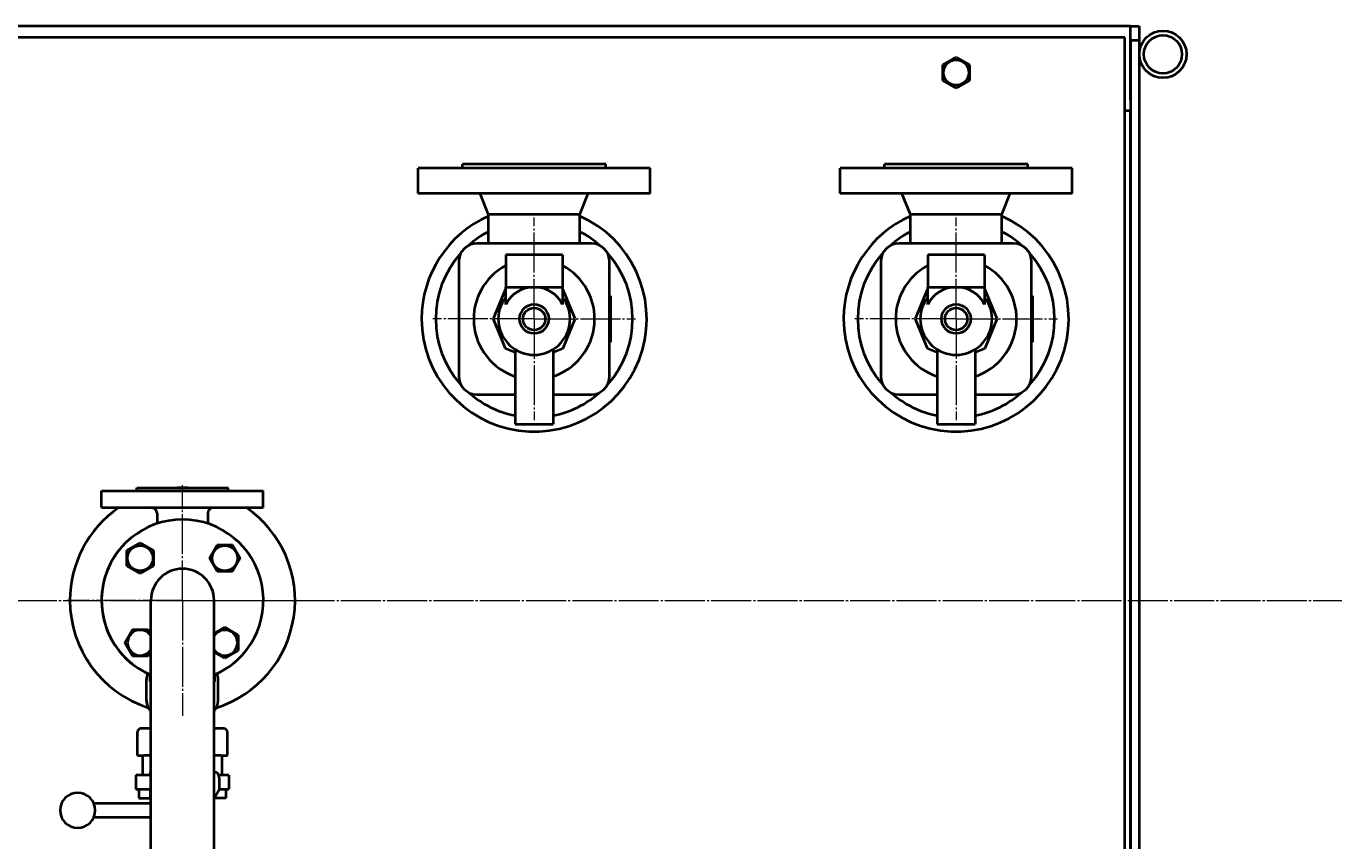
# Model space of a CAD drawing. Header units: millimetres. Extents: x -4428 to 4131, y -3615 to 4038.
# Tile 40 of 172: x -1476 to -547, y -1763 to -1185. Entities that reach past the tile are written whole.
import ezdxf

# ---------------------------------------------------------------- set-up
doc = ezdxf.new("R2010")
doc.units = ezdxf.units.MM
for name, pattern in [('K5LT_AXLED', [32.912189, 28.412189, -1.5, 1.5, -1.5]), ('K5LT_BASIC', [0]), ('K5LT_THIN', [0])]:
    doc.linetypes.add(name, pattern=pattern)
doc.layers.add('Системный слой', color=7, linetype='Continuous')
doc.styles.add('KDIMTEXTSTYLE', font='GOST_AU.SHX', dxfattribs={"width": 0.96, "oblique": 15, "height": 5})
doc.dimstyles.new('KDIMSTYLE (1.00)', dxfattribs={"dimtxt": 5, "dimasz": 1, "dimexe": 2, "dimexo": 0, "dimgap": 1, "dimtad": 1, "dimtxsty": 'KDIMTEXTSTYLE', "dimsah": 1, "dimcen": 0, "dimdle": 1, "dimadec": 0, "dimazin": 0, "dimtfac": 0.667, "dimtmove": 0, "dimatfit": 3, "dimfxl": 1, "dimtvp": 1, "dimtolj": 1, "dimtzin": 0, "dimarcsym": 0})

# ---------------------------------------------------------------- blocks, each defined once
blk = doc.blocks.new('KDIMARROW_01')
at = {"layer": 'Системный слой'}
blk.add_hatch(color=0, dxfattribs=at).paths.add_polyline_path([(-5, -0.66), (0, 0), (-5, 0.66), (-4.5, 0)])
at = {"layer": 'Системный слой', "color": 0, "linetype": 'K5LT_THIN', "lineweight": 20}
for p, q in [((-4.5, 0), (-5, 0.66)), ((-5, 0.66), (0, 0)), ((0, 0), (-5, -0.66)), ((-5, -0.66), (-4.5, 0)), ((0, 0), (-1, 0))]:
    blk.add_line(p, q, dxfattribs=at)
blk = doc.blocks.new('U16')
at = {"layer": 'Системный слой', "color": 30, "linetype": 'K5LT_AXLED', "lineweight": 20, "true_color": 0xff8000}
for q in [(-1115.34, -1320.59), (-1187.34, -1392.59), (-1043.34, -1392.59), (-1115.34, -1464.59)]:
    blk.add_line((-1115.34, -1392.59), q, dxfattribs=at)
blk = doc.blocks.new('U17')
at = {"layer": 'Системный слой', "color": 30, "linetype": 'K5LT_AXLED', "lineweight": 20, "true_color": 0xff8000}
for q in [(-815.34, -1320.59), (-887.34, -1392.59), (-743.34, -1392.59), (-815.34, -1464.59)]:
    blk.add_line((-815.34, -1392.59), q, dxfattribs=at)
blk = doc.blocks.new('U20')
at = {"layer": 'Системный слой', "color": 30, "linetype": 'K5LT_AXLED', "lineweight": 20, "true_color": 0xff8000}
for q in [(-1365.34, -1510.59), (-1447.34, -1592.59), (-1283.34, -1592.59), (-1365.34, -1674.59)]:
    blk.add_line((-1365.34, -1592.59), q, dxfattribs=at)
blk = doc.blocks.new('U15')
at = {"layer": 'Системный слой', "color": 150, "linetype": 'K5LT_BASIC', "lineweight": 40, "true_color": 0x0080ff}
for p, q in [((-691.34, -1184.59), (-2211.34, -1184.59)), ((-691.34, -1184.59), (-685.34, -1184.59)), ((-691.34, -1192.09), (-691.34, -1184.59)), ((-685.34, -1184.59), (-685.34, -1194.59)), ((-695.34, -1192.59), (-3435.34, -1192.59)), ((-695.34, -1992.59), (-695.34, -1192.59)), ((-691.34, -1237.09), (-691.34, -1192.09)), ((-691.34, -1194.59), (-691.34, -1990.59)), ((-691.34, -1194.59), (-685.34, -1194.59)), ((-685.34, -1194.59), (-685.34, -1990.59)), ((-824.84, -1212.11), (-815.34, -1206.62)), ((-815.34, -1206.62), (-805.84, -1212.11)), ((-824.84, -1223.08), (-824.84, -1212.11)), ((-805.84, -1212.11), (-805.84, -1223.08)), ((-815.34, -1228.56), (-824.84, -1223.08)), ((-805.84, -1223.08), (-815.34, -1228.56)), ((-695.34, -1244.59), (-691.34, -1244.59)), ((-691.34, -1940.59), (-691.34, -1244.59)), ((-1115.34, -1282.59), (-1166.19, -1282.59)), ((-1166.19, -1285.59), (-1166.19, -1282.59)), ((-1064.49, -1282.59), (-1115.34, -1282.59)), ((-1064.49, -1285.59), (-1064.49, -1282.59)), ((-815.34, -1282.59), (-866.19, -1282.59)), ((-866.19, -1285.59), (-866.19, -1282.59)), ((-764.49, -1282.59), (-815.34, -1282.59)), ((-764.49, -1285.59), (-764.49, -1282.59)), ((-1197.84, -1303.39), (-1197.84, -1285.59)), ((-1115.34, -1285.59), (-1197.84, -1285.59)), ((-1032.84, -1285.59), (-1115.34, -1285.59)), ((-1032.84, -1303.39), (-1032.84, -1285.59)), ((-897.84, -1303.39), (-897.84, -1285.59)), ((-815.34, -1285.59), (-897.84, -1285.59)), ((-732.84, -1285.59), (-815.34, -1285.59)), ((-732.84, -1303.39), (-732.84, -1285.59)), ((-1115.34, -1303.39), (-1197.84, -1303.39)), ((-1147.84, -1318.29), (-1153.84, -1303.39)), ((-1032.84, -1303.39), (-1115.34, -1303.39)), ((-1082.84, -1318.29), (-1076.84, -1303.39)), ((-815.34, -1303.39), (-897.84, -1303.39)), ((-847.84, -1318.29), (-853.84, -1303.39)), ((-732.84, -1303.39), (-815.34, -1303.39)), ((-782.84, -1318.29), (-776.84, -1303.39)), ((-1147.84, -1338.93), (-1147.84, -1318.29)), ((-1115.34, -1318.29), (-1147.84, -1318.29)), ((-1082.84, -1318.29), (-1115.34, -1318.29)), ((-1082.84, -1338.93), (-1082.84, -1318.29)), ((-847.84, -1338.93), (-847.84, -1318.29)), ((-815.34, -1318.29), (-847.84, -1318.29)), ((-782.84, -1318.29), (-815.34, -1318.29)), ((-782.84, -1338.93), (-782.84, -1318.29)), ((-1074.68, -1338.93), (-1156, -1338.93)), ((-1135.59, -1347.09), (-1135.59, -1352.09)), ((-1095.09, -1347.09), (-1135.59, -1347.09)), ((-1095.09, -1347.09), (-1095.09, -1352.09)), ((-774.68, -1338.93), (-856, -1338.93)), ((-835.59, -1347.09), (-835.59, -1352.09)), ((-795.09, -1347.09), (-835.59, -1347.09)), ((-795.09, -1347.09), (-795.09, -1352.09)), ((-1169, -1351.93), (-1169, -1433.25)), ((-1135.59, -1352.09), (-1135.59, -1369.92)), ((-1095.09, -1352.09), (-1095.09, -1369.92)), ((-1061.68, -1433.25), (-1061.68, -1351.93)), ((-869, -1351.93), (-869, -1433.25)), ((-835.59, -1352.09), (-835.59, -1369.92)), ((-795.09, -1352.09), (-795.09, -1369.92)), ((-761.68, -1433.25), (-761.68, -1351.93)), ((-1136, -1371.93), (-1144.56, -1392.59)), ((-1135.59, -1371.75), (-1136, -1371.93)), ((-1135.59, -1382.41), (-1135.59, -1369.92)), ((-1135.59, -1369.92), (-1115.34, -1369.92)), ((-1115.34, -1369.92), (-1095.09, -1369.92)), ((-1095.09, -1369.92), (-1095.09, -1382.41)), ((-1094.67, -1371.93), (-1095.09, -1371.75)), ((-1086.11, -1392.59), (-1094.67, -1371.93)), ((-836, -1371.93), (-844.56, -1392.59)), ((-835.59, -1371.75), (-836, -1371.93)), ((-835.59, -1382.41), (-835.59, -1369.92)), ((-835.59, -1369.92), (-815.34, -1369.92)), ((-815.34, -1369.92), (-795.09, -1369.92)), ((-795.09, -1369.92), (-795.09, -1382.41)), ((-794.67, -1371.93), (-795.09, -1371.75)), ((-786.11, -1392.59), (-794.67, -1371.93)), ((-1061.11, -1376.09), (-1061.68, -1376.09)), ((-1061.11, -1376.09), (-1061.11, -1409.09)), ((-761.11, -1376.09), (-761.68, -1376.09)), ((-761.11, -1376.09), (-761.11, -1409.09)), ((-1144.56, -1392.59), (-1136, -1413.26)), ((-1094.67, -1413.26), (-1086.11, -1392.59)), ((-844.56, -1392.59), (-836, -1413.26)), ((-794.67, -1413.26), (-786.11, -1392.59)), ((-1061.11, -1409.09), (-1061.68, -1409.09)), ((-761.11, -1409.09), (-761.68, -1409.09)), ((-1136, -1413.26), (-1128.84, -1416.22)), ((-1128.84, -1414.23), (-1128.84, -1450.35)), ((-1101.84, -1416.22), (-1094.67, -1413.26)), ((-1101.84, -1414.23), (-1101.84, -1450.35)), ((-836, -1413.26), (-828.84, -1416.22)), ((-828.84, -1414.23), (-828.84, -1450.35)), ((-801.84, -1416.22), (-794.67, -1413.26)), ((-801.84, -1414.23), (-801.84, -1450.35)), ((-1156, -1446.25), (-1128.84, -1446.25)), ((-1101.84, -1446.25), (-1074.68, -1446.25)), ((-856, -1446.25), (-828.84, -1446.25)), ((-801.84, -1446.25), (-774.68, -1446.25)), ((-1128.84, -1450.35), (-1128.84, -1460.4)), ((-1101.84, -1450.35), (-1101.84, -1460.4)), ((-828.84, -1450.35), (-828.84, -1460.4)), ((-801.84, -1450.35), (-801.84, -1460.4)), ((-1128.84, -1460.4), (-1128.84, -1464.04)), ((-1128.84, -1464.04), (-1128.84, -1467.37)), ((-1128.84, -1467.37), (-1101.84, -1467.37)), ((-1101.84, -1460.4), (-1101.84, -1464.04)), ((-1101.84, -1464.04), (-1101.84, -1467.37)), ((-828.84, -1460.4), (-828.84, -1464.04)), ((-828.84, -1464.04), (-828.84, -1467.37)), ((-828.84, -1467.37), (-801.84, -1467.37)), ((-801.84, -1460.4), (-801.84, -1464.04)), ((-801.84, -1464.04), (-801.84, -1467.37)), ((-1422.92, -1526.68), (-1422.92, -1514.68)), ((-1422.92, -1514.68), (-1365.42, -1514.68)), ((-1397.92, -1514.68), (-1397.92, -1512.68)), ((-1397.92, -1512.68), (-1365.42, -1512.68)), ((-1365.42, -1512.68), (-1332.92, -1512.68)), ((-1365.42, -1514.68), (-1307.92, -1514.68)), ((-1332.92, -1514.68), (-1332.92, -1512.68)), ((-1307.92, -1526.68), (-1307.92, -1514.68)), ((-1422.92, -1526.68), (-1365.42, -1526.68)), ((-1383.42, -1530.68), (-1383.42, -1538.01)), ((-1365.42, -1526.68), (-1307.92, -1526.68)), ((-1347.42, -1530.68), (-1347.42, -1537.95)), ((-1404.89, -1557.05), (-1395.39, -1551.57)), ((-1395.39, -1551.57), (-1385.89, -1557.05)), ((-1404.89, -1568.02), (-1404.89, -1557.05)), ((-1385.89, -1557.05), (-1385.89, -1568.02)), ((-1346.25, -1562.54), (-1340.77, -1553.04)), ((-1340.77, -1553.04), (-1329.8, -1553.04)), ((-1329.8, -1553.04), (-1324.31, -1562.54)), ((-1395.39, -1573.51), (-1404.89, -1568.02)), ((-1385.89, -1568.02), (-1395.39, -1573.51)), ((-1340.77, -1572.04), (-1346.25, -1562.54)), ((-1324.31, -1562.54), (-1329.8, -1572.04)), ((-1329.8, -1572.04), (-1340.77, -1572.04)), ((-1387.84, -1772.59), (-1387.84, -1592.59)), ((-1342.84, -1772.59), (-1342.84, -1592.59)), ((-1406.36, -1622.64), (-1400.87, -1613.14)), ((-1400.87, -1613.14), (-1389.9, -1613.14)), ((-1389.9, -1613.14), (-1387.84, -1616.72)), ((-1342.84, -1616.03), (-1335.28, -1611.67)), ((-1335.28, -1611.67), (-1325.78, -1617.16)), ((-1325.78, -1617.16), (-1325.78, -1628.13)), ((-1400.87, -1632.14), (-1406.36, -1622.64)), ((-1389.9, -1632.14), (-1400.87, -1632.14)), ((-1387.84, -1628.56), (-1389.9, -1632.14)), ((-1335.28, -1633.61), (-1342.84, -1629.25)), ((-1325.78, -1628.13), (-1335.28, -1633.61)), ((-1388.42, -1650.18), (-1388.42, -1645.38)), ((-1342.42, -1650.18), (-1342.42, -1645.38)), ((-1390.92, -1663.68), (-1390.92, -1648.68)), ((-1387.84, -1650.18), (-1388.42, -1650.18)), ((-1342.84, -1650.18), (-1342.42, -1650.18)), ((-1339.92, -1663.68), (-1339.92, -1648.68)), ((-1397.42, -1702.68), (-1397.42, -1686.18)), ((-1391.53, -1683.68), (-1394.92, -1683.68)), ((-1387.84, -1683.68), (-1391.53, -1683.68)), ((-1339.31, -1683.68), (-1342.84, -1683.68)), ((-1335.92, -1683.68), (-1339.31, -1683.68)), ((-1333.42, -1702.68), (-1333.42, -1686.18)), ((-1397.42, -1702.68), (-1392.73, -1702.68)), ((-1393.42, -1716.68), (-1393.42, -1702.68)), ((-1387.84, -1702.68), (-1392.73, -1702.68)), ((-1338.12, -1702.68), (-1342.84, -1702.68)), ((-1338.12, -1702.68), (-1333.42, -1702.68)), ((-1337.42, -1702.68), (-1337.42, -1716.68)), ((-1398.42, -1716.68), (-1398.42, -1726.68)), ((-1393.2, -1716.68), (-1398.42, -1716.68)), ((-1387.84, -1716.68), (-1393.2, -1716.68)), ((-1388.42, -1714.68), (-1388.42, -1716.68)), ((-1387.84, -1714.68), (-1388.42, -1714.68)), ((-1342.84, -1714.68), (-1341.44, -1714.68)), ((-1337.64, -1716.68), (-1339.55, -1716.68)), ((-1339.26, -1718.68), (-1339.26, -1727.25)), ((-1332.42, -1716.68), (-1337.64, -1716.68)), ((-1332.42, -1716.68), (-1332.42, -1726.68)), ((-1398.42, -1726.68), (-1393.2, -1726.68)), ((-1396.42, -1726.68), (-1396.42, -1733.08)), ((-1393.2, -1726.68), (-1387.84, -1726.68)), ((-1388.42, -1726.68), (-1388.42, -1733.08)), ((-1339.26, -1727.25), (-1342.84, -1733.34)), ((-1339.26, -1726.68), (-1337.64, -1726.68)), ((-1337.64, -1726.68), (-1332.42, -1726.68)), ((-1334.42, -1726.68), (-1334.42, -1733.08)), ((-1428.46, -1736.68), (-1387.84, -1736.68)), ((-1396.42, -1733.08), (-1388.42, -1733.08)), ((-1388.42, -1733.08), (-1387.84, -1733.08)), ((-1342.42, -1733.08), (-1342.68, -1733.08)), ((-1342.42, -1732.64), (-1342.42, -1733.08)), ((-1334.42, -1733.08), (-1342.42, -1733.08)), ((-1428.46, -1746.68), (-1387.84, -1746.68))]:
    blk.add_line(p, q, dxfattribs=at)
at = {"layer": 'Системный слой', "color": 30, "linetype": 'K5LT_AXLED', "lineweight": 20, "true_color": 0xff8000}
blk.add_line((-4017.34, -1592.59), (484.16, -1592.59), dxfattribs=at)
at = {"layer": 'Системный слой', "color": 150, "linetype": 'K5LT_BASIC', "lineweight": 40, "true_color": 0x0080ff}
for centre, radius in [((-668.34, -1204.59), 16.75), ((-668.34, -1204.59), 13.55), ((-815.34, -1217.59), 9.03), ((-1115.34, -1392.59), 10.41), ((-1115.34, -1392.59), 7.88), ((-815.34, -1392.59), 10.41), ((-815.34, -1392.59), 7.88), ((-1395.39, -1562.54), 9.03), ((-1335.28, -1562.54), 9.03)]:
    blk.add_circle(centre, radius, dxfattribs=at)
for centre, radius, start, end in [((-1115.34, -1392.59), 80, 180, 66.03052), ((-1115.34, -1392.59), 80, 113.96948, 180), ((-815.34, -1392.59), 80, 180, 66.03052), ((-815.34, -1392.59), 80, 113.96948, 180), ((-1115.34, -1392.59), 70, 117.664, 131.77483), ((-1115.34, -1392.59), 70, 48.22517, 62.336), ((-815.34, -1392.59), 70, 117.664, 131.77483), ((-815.34, -1392.59), 70, 48.22517, 62.336), ((-1115.34, -1392.59), 70, 138.22517, 221.77483), ((-1156, -1351.93), 13, 90, 180), ((-1074.68, -1351.93), 13, 0, 90), ((-1115.34, -1392.59), 70, 318.22517, 41.77483), ((-815.34, -1392.59), 70, 138.22517, 221.77483), ((-856, -1351.93), 13, 90, 180), ((-774.68, -1351.93), 13, 0, 90), ((-815.34, -1392.59), 70, 318.22517, 41.77483), ((-1115.34, -1392.59), 43, 118.0947, 251.70235), ((-1115.34, -1392.59), 43, 288.29765, 61.9053), ((-815.34, -1392.59), 43, 118.0947, 251.70235), ((-815.34, -1392.59), 43, 288.29765, 61.9053), ((-1115.34, -1392.59), 22.67, 90, 153.29917), ((-1115.34, -1392.59), 22.67, 26.70083, 90), ((-815.34, -1392.59), 22.67, 90, 153.29917), ((-815.34, -1392.59), 22.67, 26.70083, 90), ((-1115.34, -1392.59), 25.5, 142.57199, 37.42801), ((-815.34, -1392.59), 25.5, 142.57199, 37.42801), ((-1156, -1433.25), 13, 180, 270), ((-1074.68, -1433.25), 13, 270, 0), ((-856, -1433.25), 13, 180, 270), ((-774.68, -1433.25), 13, 270, 0), ((-1115.34, -1392.59), 70, 228.22517, 258.88043), ((-1115.34, -1392.59), 70, 281.11957, 311.77483), ((-815.34, -1392.59), 70, 228.22517, 258.88043), ((-815.34, -1392.59), 70, 281.11957, 311.77483), ((-1365.34, -1592.59), 80, 87.3367, 92.6633), ((-1365.34, -1592.59), 80, 124.52087, 180), ((-1387.42, -1530.68), 4, 0, 90), ((-1343.42, -1530.68), 4, 90, 180), ((-1365.34, -1592.59), 80, 287.54102, 55.47913), ((-1365.34, -1592.59), 57.5, 90, 246.96432), ((-1365.34, -1592.59), 57.5, 293.03568, 90), ((-1365.42, -1592.68), 57.5, 135.21334, 180), ((-1365.34, -1592.59), 22.5, 0, 180), ((-1365.34, -1592.59), 80, 180, 252.30424), ((-1365.42, -1592.68), 57.5, 180, 247.05696), ((-1395.39, -1622.64), 9.03, 33.19721, 180), ((-1335.28, -1622.64), 9.03, 270, 146.80279), ((-1395.39, -1622.64), 9.03, 180, 326.80279), ((-1335.28, -1622.64), 9.03, 213.19721, 270), ((-1365.42, -1592.68), 57.5, 293.12839, 315.33454), ((-1379.92, -1648.68), 11, 158.21535, 180), ((-1350.92, -1648.68), 11, 0, 21.78465), ((-1379.92, -1663.68), 11, 180, 223.98746), ((-1350.92, -1663.68), 11, 317.31175, 0), ((-1394.92, -1686.18), 2.5, 90, 180), ((-1335.92, -1686.18), 2.5, 0, 90), ((-1439.92, -1741.68), 12.5, 90, 270), ((-1439.92, -1741.68), 12.5, 270, 90)]:
    blk.add_arc(centre, radius, start, end, dxfattribs=at)
blk.add_ellipse((-1341.44, -1718.68), major_axis=(0, 4), ratio=0.544639, start_param=4.712389, end_param=6.283185, dxfattribs=at)
at = {"layer": 'Системный слой'}
for name in ['U16', 'U17', 'U20']:
    blk.add_blockref(name, (0, 0), dxfattribs=at)

msp = doc.modelspace()

# ---------------------------------------------------------------- block references
at = {"layer": 'Системный слой'}
msp.add_blockref('U15', (0, 0), dxfattribs=at)

# ---------------------------------------------------------------- dimensions: what is measured, and where the dimension line sits
at = {"layer": 'Системный слой', "color": 7}
msp.add_linear_dim(base=(-4135.336, -3331.475), p1=(485.664, -2263.092), p2=(-4135.336, -1408.744), location=(-2079.336, -3331.475), text='\\H75.0;\\W0.965;\\Q15;\\H75.0;\\W0.965;\\Q15;\\Q15;4620', dimstyle='KDIMSTYLE (1.00)', override={"dimexo": 0, "dimblk1": 'KDIMARROW_01', "dimblk2": 'KDIMARROW_01', "dimse1": 0, "dimse2": 0, "dimclrt": 7, "dimtolj": 1}, dxfattribs=at).render()

doc.saveas('drawing.dxf')
